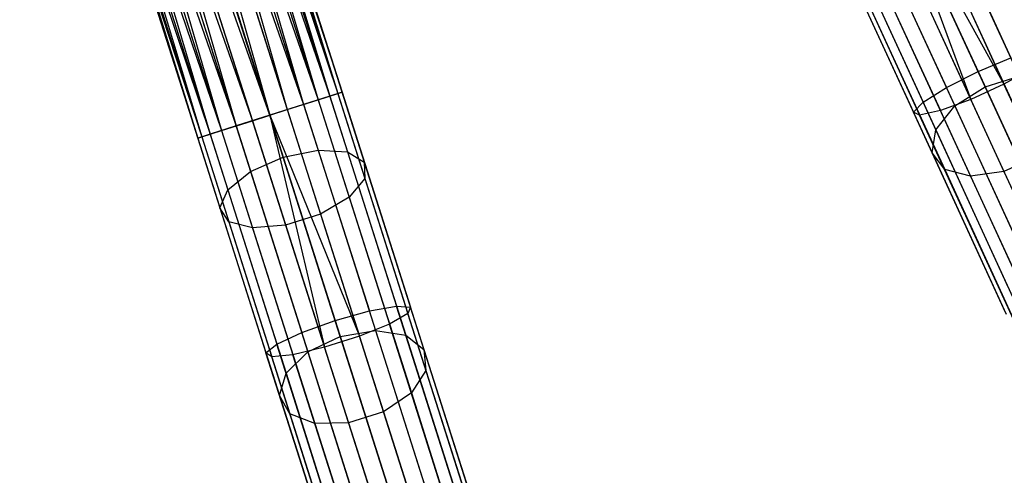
# Model space of a CAD drawing. Extents: x -91 to 92, y -91 to 92.
# Tile 173 of 256: x 18.33 to 31.23, y -71.54 to -65.56. Entities that reach past the tile are written whole.
import ezdxf

# ---------------------------------------------------------------- set-up
doc = ezdxf.new("R2010")
doc.units = 0
doc.header["$LTSCALE"] = 25.4
doc.layers.get('0').update_dxf_attribs({"linetype": 'CONTINUOUS'})

# ---------------------------------------------------------------- blocks, each defined once
blk = doc.blocks.new('NL2500012258_STL_2')
at = {"color": 0}
for p, q in [((112.151, -59.713, 26.751), (114.483, -67.043, 26.751)), ((112.151, -59.713, 26.751), (114.483, -67.043, 26.751)), ((112.151, -59.713, 28.249), (114.635, -66.995, 28.068)), ((112.151, -59.713, 28.249), (114.635, -66.995, 28.068)), ((112.151, -59.713, 28.249), (114.294, -67.103, 28.385)), ((112.151, -59.713, 28.249), (114.294, -67.103, 28.385)), ((112.303, -59.665, 26.932), (114.483, -67.043, 26.751)), ((112.303, -59.665, 26.932), (114.483, -67.043, 26.751)), ((112.303, -59.665, 26.932), (114.742, -66.961, 27.145)), ((112.303, -59.665, 26.932), (114.742, -66.961, 27.145)), ((112.303, -59.665, 28.068), (114.635, -66.995, 28.068)), ((112.303, -59.665, 28.068), (114.635, -66.995, 28.068)), ((112.41, -59.631, 27.145), (114.742, -66.961, 27.145)), ((112.41, -59.631, 27.145), (114.742, -66.961, 27.145)), ((112.41, -59.631, 27.855), (114.797, -66.943, 27.621)), ((112.41, -59.631, 27.855), (114.797, -66.943, 27.621)), ((112.41, -59.631, 27.855), (114.635, -66.995, 28.068)), ((112.41, -59.631, 27.855), (114.635, -66.995, 28.068)), ((112.465, -59.613, 27.379), (114.742, -66.961, 27.145)), ((112.465, -59.613, 27.379), (114.742, -66.961, 27.145)), ((112.465, -59.613, 27.379), (114.797, -66.943, 27.621)), ((112.465, -59.613, 27.379), (114.797, -66.943, 27.621)), ((112.465, -59.613, 27.621), (114.797, -66.943, 27.621)), ((112.465, -59.613, 27.621), (114.797, -66.943, 27.621)), ((111.747, -59.841, 26.529), (114.079, -67.171, 26.529)), ((111.747, -59.841, 26.529), (114.079, -67.171, 26.529)), ((111.747, -59.841, 28.471), (114.294, -67.103, 28.385)), ((111.747, -59.841, 28.471), (114.294, -67.103, 28.385)), ((111.747, -59.841, 28.471), (113.851, -67.244, 28.5)), ((111.747, -59.841, 28.471), (113.851, -67.244, 28.5)), ((111.962, -59.773, 26.615), (114.079, -67.171, 26.529)), ((111.962, -59.773, 26.615), (114.079, -67.171, 26.529)), ((111.962, -59.773, 26.615), (114.483, -67.043, 26.751)), ((111.962, -59.773, 26.615), (114.483, -67.043, 26.751)), ((111.962, -59.773, 28.385), (114.294, -67.103, 28.385)), ((111.962, -59.773, 28.385), (114.294, -67.103, 28.385)), ((111.291, -59.987, 28.471), (113.408, -67.385, 28.385)), ((113.851, -67.244, 28.5), (111.291, -59.987, 28.471)), ((111.291, -59.987, 28.471), (113.408, -67.385, 28.385)), ((111.291, -59.987, 26.529), (113.623, -67.317, 26.529)), ((111.291, -59.987, 26.529), (113.623, -67.317, 26.529)), ((113.851, -67.244, 28.5), (111.291, -59.987, 28.471)), ((111.519, -59.914, 26.5), (113.851, -67.244, 26.5)), ((111.519, -59.914, 26.5), (113.851, -67.244, 26.5)), ((111.519, -59.914, 28.5), (113.851, -67.244, 28.5)), ((111.519, -59.914, 28.5), (113.851, -67.244, 28.5)), ((110.887, -60.115, 28.249), (113.408, -67.385, 28.385)), ((110.887, -60.115, 28.249), (113.408, -67.385, 28.385)), ((110.887, -60.115, 28.249), (113.067, -67.494, 28.068)), ((110.887, -60.115, 28.249), (113.067, -67.494, 28.068)), ((110.887, -60.115, 26.751), (113.219, -67.445, 26.751)), ((110.887, -60.115, 26.751), (113.219, -67.445, 26.751)), ((111.076, -60.055, 28.385), (113.408, -67.385, 28.385)), ((111.076, -60.055, 28.385), (113.408, -67.385, 28.385)), ((111.076, -60.055, 26.615), (113.219, -67.445, 26.751)), ((111.076, -60.055, 26.615), (113.219, -67.445, 26.751)), ((111.076, -60.055, 26.615), (113.623, -67.317, 26.529)), ((111.076, -60.055, 26.615), (113.623, -67.317, 26.529)), ((110.573, -60.215, 27.621), (112.905, -67.545, 27.621)), ((110.573, -60.215, 27.621), (112.905, -67.545, 27.621)), ((110.573, -60.215, 27.379), (112.905, -67.545, 27.621)), ((110.573, -60.215, 27.379), (112.905, -67.545, 27.621)), ((110.573, -60.215, 27.379), (112.96, -67.527, 27.145)), ((110.573, -60.215, 27.379), (112.96, -67.527, 27.145)), ((110.628, -60.197, 27.855), (113.067, -67.494, 28.068)), ((110.628, -60.197, 27.855), (113.067, -67.494, 28.068)), ((110.628, -60.197, 27.855), (112.905, -67.545, 27.621)), ((110.628, -60.197, 27.855), (112.905, -67.545, 27.621)), ((110.628, -60.197, 27.145), (112.96, -67.527, 27.145)), ((110.628, -60.197, 27.145), (112.96, -67.527, 27.145)), ((110.735, -60.164, 28.068), (113.067, -67.494, 28.068)), ((110.735, -60.164, 28.068), (113.067, -67.494, 28.068)), ((110.735, -60.164, 26.932), (112.96, -67.527, 27.145)), ((110.735, -60.164, 26.932), (112.96, -67.527, 27.145)), ((110.735, -60.164, 26.932), (113.219, -67.445, 26.751)), ((110.735, -60.164, 26.932), (113.219, -67.445, 26.751)), ((122.374, -63.912, 28.385), (123.561, -66.492, 28.598)), ((122.374, -63.912, 28.385), (123.561, -66.492, 28.598)), ((121.952, -64.106, 26.5), (123.037, -67.037, 26.762)), ((121.952, -64.106, 26.5), (123.037, -67.037, 26.762)), ((121.952, -64.106, 26.5), (123.471, -66.837, 26.762)), ((121.952, -64.106, 26.5), (123.471, -66.837, 26.762)), ((121.952, -64.106, 28.5), (123.132, -66.671, 28.711)), ((121.952, -64.106, 28.5), (123.132, -66.671, 28.711)), ((122.169, -64.006, 26.529), (123.471, -66.837, 26.762)), ((122.169, -64.006, 26.529), (123.471, -66.837, 26.762)), ((121.734, -64.206, 26.529), (123.037, -67.037, 26.762)), ((121.734, -64.206, 26.529), (123.037, -67.037, 26.762)), ((121.349, -64.383, 26.751), (122.638, -67.184, 26.982)), ((121.349, -64.383, 26.751), (122.638, -67.184, 26.982)), ((121.529, -64.3, 28.385), (122.717, -66.88, 28.598)), ((121.529, -64.3, 28.385), (122.717, -66.88, 28.598)), ((121.102, -64.497, 27.145), (122.366, -67.244, 27.371)), ((121.102, -64.497, 27.145), (122.366, -67.244, 27.371)), ((121.204, -64.45, 28.068), (122.411, -67.073, 28.284)), ((121.204, -64.45, 28.068), (122.411, -67.073, 28.284)), ((122.636, -64.481, 174.709), (123.672, -66.734, 173.272)), ((122.636, -64.481, 174.709), (123.672, -66.734, 173.272)), ((121.05, -64.521, 27.621), (122.284, -67.204, 27.841)), ((121.05, -64.521, 27.621), (122.284, -67.204, 27.841)), ((123.223, -66.87, 173.177), (122.193, -64.63, 174.606)), ((123.223, -66.87, 173.177), (122.193, -64.63, 174.606)), ((121.792, -64.87, 174.709), (122.828, -67.123, 173.272)), ((121.792, -64.87, 174.709), (122.828, -67.123, 173.272)), ((114.045, -65.14, 176.063), (114.867, -67.724, 174.995)), ((114.045, -65.14, 176.063), (114.867, -67.724, 174.995)), ((121.524, -65.145, 174.995), (122.578, -67.435, 173.534)), ((121.524, -65.145, 174.995), (122.578, -67.435, 173.534)), ((114.026, -67.794, 174.606), (113.222, -65.268, 175.65)), ((114.026, -67.794, 174.606), (113.222, -65.268, 175.65)), ((113.676, -65.159, 175.76), (114.484, -67.701, 174.709)), ((113.676, -65.159, 175.76), (114.484, -67.701, 174.709)), ((114.247, -65.215, 176.49), (115.088, -67.858, 175.398)), ((114.247, -65.215, 176.49), (115.088, -67.858, 175.398)), ((114.235, -65.366, 176.944), (115.096, -68.073, 175.826)), ((114.235, -65.366, 176.944), (115.096, -68.073, 175.826)), ((121.451, -65.393, 175.398), (122.529, -67.736, 173.903)), ((121.451, -65.393, 175.398), (122.529, -67.736, 173.903)), ((122.769, -65.31, 176.381), (123.906, -67.781, 174.803)), ((122.769, -65.31, 176.381), (123.906, -67.781, 174.803)), ((112.79, -65.441, 175.76), (113.598, -67.983, 174.709)), ((112.79, -65.441, 175.76), (113.598, -67.983, 174.709)), ((122.334, -65.51, 176.381), (123.471, -67.981, 174.803)), ((122.334, -65.51, 176.381), (123.471, -67.981, 174.803)), ((112.477, -65.639, 176.063), (113.299, -68.223, 174.995)), ((112.477, -65.639, 176.063), (113.299, -68.223, 174.995)), ((114.011, -65.56, 177.321), (114.889, -68.318, 176.18)), ((114.011, -65.56, 177.321), (114.889, -68.318, 176.18)), ((121.59, -65.557, 175.826), (122.694, -67.956, 174.295)), ((121.59, -65.557, 175.826), (122.694, -67.956, 174.295)), ((121.909, -65.599, 176.18), (123.034, -68.044, 174.62)), ((121.909, -65.599, 176.18), (123.034, -68.044, 174.62)), ((113.627, -65.751, 177.533), (114.514, -68.539, 176.381)), ((113.627, -65.751, 177.533), (114.514, -68.539, 176.381)), ((112.355, -65.817, 176.49), (113.196, -68.46, 175.398)), ((112.355, -65.817, 176.49), (113.196, -68.46, 175.398)), ((113.171, -65.896, 177.533), (114.058, -68.684, 176.381)), ((113.171, -65.896, 177.533), (114.058, -68.684, 176.381)), ((112.453, -65.933, 176.944), (113.314, -68.64, 175.826)), ((112.453, -65.933, 176.944), (113.314, -68.64, 175.826)), ((112.747, -65.962, 177.321), (113.625, -68.721, 176.18)), ((112.747, -65.962, 177.321), (113.625, -68.721, 176.18)), ((123.132, -66.671, 28.711), (123.561, -66.492, 28.598)), ((123.132, -66.671, 28.711), (123.561, -66.492, 28.598)), ((122.717, -66.88, 28.598), (123.132, -66.671, 28.711)), ((122.717, -66.88, 28.598), (123.132, -66.671, 28.711)), ((123.132, -66.671, 28.711), (124.285, -69.179, 29.339)), ((123.132, -66.671, 28.711), (124.285, -69.179, 29.339)), ((123.843, -66.63, 26.982), (123.471, -66.837, 26.762)), ((123.843, -66.63, 26.982), (123.471, -66.837, 26.762)), ((123.223, -66.87, 173.177), (123.672, -66.734, 173.272)), ((123.223, -66.87, 173.177), (123.672, -66.734, 173.272)), ((114.483, -67.043, 26.751), (114.742, -66.961, 27.145)), ((114.483, -67.043, 26.751), (114.742, -66.961, 27.145)), ((114.797, -66.943, 27.621), (114.635, -66.995, 28.068)), ((114.797, -66.943, 27.621), (114.635, -66.995, 28.068)), ((114.742, -66.961, 27.145), (114.797, -66.943, 27.621)), ((114.742, -66.961, 27.145), (114.797, -66.943, 27.621)), ((114.742, -66.961, 27.145), (115.659, -69.843, 27.371)), ((114.742, -66.961, 27.145), (115.659, -69.843, 27.371)), ((114.797, -66.943, 27.621), (115.692, -69.758, 27.841)), ((114.797, -66.943, 27.621), (115.692, -69.758, 27.841)), ((122.411, -67.073, 28.284), (122.717, -66.88, 28.598)), ((122.411, -67.073, 28.284), (122.717, -66.88, 28.598)), ((123.877, -69.403, 29.23), (122.717, -66.88, 28.598)), ((123.877, -69.403, 29.23), (122.717, -66.88, 28.598)), ((122.828, -67.123, 173.272), (123.223, -66.87, 173.177)), ((122.828, -67.123, 173.272), (123.223, -66.87, 173.177)), ((123.471, -66.837, 26.762), (123.037, -67.037, 26.762)), ((123.471, -66.837, 26.762), (123.037, -67.037, 26.762)), ((124.153, -68.89, 171.396), (123.223, -66.87, 173.177)), ((124.153, -68.89, 171.396), (123.223, -66.87, 173.177)), ((124.745, -69.605, 27.455), (123.471, -66.837, 26.762)), ((124.745, -69.605, 27.455), (123.471, -66.837, 26.762)), ((114.079, -67.171, 26.529), (114.483, -67.043, 26.751)), ((114.079, -67.171, 26.529), (114.483, -67.043, 26.751)), ((114.635, -66.995, 28.068), (114.294, -67.103, 28.385)), ((114.635, -66.995, 28.068), (114.294, -67.103, 28.385)), ((114.483, -67.043, 26.751), (115.418, -69.981, 26.982)), ((114.483, -67.043, 26.751), (115.418, -69.981, 26.982)), ((114.635, -66.995, 28.068), (115.511, -69.746, 28.284)), ((114.635, -66.995, 28.068), (115.511, -69.746, 28.284)), ((122.284, -67.204, 27.841), (122.411, -67.073, 28.284)), ((122.284, -67.204, 27.841), (122.411, -67.073, 28.284)), ((123.591, -69.638, 28.926), (122.411, -67.073, 28.284)), ((123.591, -69.638, 28.926), (122.411, -67.073, 28.284)), ((123.037, -67.037, 26.762), (122.638, -67.184, 26.982)), ((123.037, -67.037, 26.762), (122.638, -67.184, 26.982)), ((124.31, -69.805, 27.455), (123.037, -67.037, 26.762)), ((124.31, -69.805, 27.455), (123.037, -67.037, 26.762)), ((114.294, -67.103, 28.385), (113.851, -67.244, 28.5)), ((114.294, -67.103, 28.385), (113.851, -67.244, 28.5)), ((113.851, -67.244, 26.5), (114.079, -67.171, 26.529)), ((113.851, -67.244, 26.5), (114.079, -67.171, 26.529)), ((114.079, -67.171, 26.529), (115.024, -70.141, 26.762)), ((114.079, -67.171, 26.529), (115.024, -70.141, 26.762)), ((114.294, -67.103, 28.385), (115.155, -69.81, 28.598)), ((114.294, -67.103, 28.385), (115.155, -69.81, 28.598)), ((122.366, -67.244, 27.371), (122.284, -67.204, 27.841)), ((123.492, -69.828, 28.498), (122.284, -67.204, 27.841)), ((122.366, -67.244, 27.371), (122.284, -67.204, 27.841)), ((123.492, -69.828, 28.498), (122.284, -67.204, 27.841)), ((122.638, -67.184, 26.982), (122.366, -67.244, 27.371)), ((122.638, -67.184, 26.982), (122.366, -67.244, 27.371)), ((122.578, -67.435, 173.534), (122.828, -67.123, 173.272)), ((122.578, -67.435, 173.534), (122.828, -67.123, 173.272)), ((123.898, -69.923, 27.668), (122.638, -67.184, 26.982)), ((123.898, -69.923, 27.668), (122.638, -67.184, 26.982)), ((122.828, -67.123, 173.272), (123.763, -69.155, 171.48)), ((122.828, -67.123, 173.272), (123.763, -69.155, 171.48)), ((113.219, -67.445, 26.751), (113.623, -67.317, 26.529)), ((113.219, -67.445, 26.751), (113.623, -67.317, 26.529)), ((113.851, -67.244, 28.5), (113.408, -67.385, 28.385)), ((113.851, -67.244, 28.5), (113.408, -67.385, 28.385)), ((113.623, -67.317, 26.529), (113.851, -67.244, 26.5)), ((113.623, -67.317, 26.529), (113.851, -67.244, 26.5)), ((113.623, -67.317, 26.529), (114.568, -70.286, 26.762)), ((113.623, -67.317, 26.529), (114.568, -70.286, 26.762)), ((113.851, -67.244, 26.5), (114.568, -70.286, 26.762)), ((113.851, -67.244, 26.5), (114.568, -70.286, 26.762)), ((113.851, -67.244, 26.5), (115.024, -70.141, 26.762)), ((113.851, -67.244, 26.5), (115.024, -70.141, 26.762)), ((113.851, -67.244, 28.5), (114.707, -69.934, 28.711)), ((113.851, -67.244, 28.5), (114.707, -69.934, 28.711)), ((123.602, -69.931, 28.044), (122.366, -67.244, 27.371)), ((123.602, -69.931, 28.044), (122.366, -67.244, 27.371)), ((112.96, -67.527, 27.145), (113.219, -67.445, 26.751)), ((112.96, -67.527, 27.145), (113.219, -67.445, 26.751)), ((113.408, -67.385, 28.385), (113.067, -67.494, 28.068)), ((113.408, -67.385, 28.385), (113.067, -67.494, 28.068)), ((113.219, -67.445, 26.751), (114.154, -70.383, 26.982)), ((113.219, -67.445, 26.751), (114.154, -70.383, 26.982)), ((113.408, -67.385, 28.385), (114.269, -70.092, 28.598)), ((113.408, -67.385, 28.385), (114.269, -70.092, 28.598)), ((122.529, -67.736, 173.903), (122.578, -67.435, 173.534)), ((122.529, -67.736, 173.903), (122.578, -67.435, 173.534)), ((122.578, -67.435, 173.534), (123.528, -69.501, 171.712)), ((122.578, -67.435, 173.534), (123.528, -69.501, 171.712)), ((113.067, -67.494, 28.068), (112.905, -67.545, 27.621)), ((113.067, -67.494, 28.068), (112.905, -67.545, 27.621)), ((112.905, -67.545, 27.621), (112.96, -67.527, 27.145)), ((112.905, -67.545, 27.621), (112.96, -67.527, 27.145)), ((112.905, -67.545, 27.621), (113.8, -70.36, 27.841)), ((112.905, -67.545, 27.621), (113.8, -70.36, 27.841)), ((112.96, -67.527, 27.145), (113.877, -70.41, 27.371)), ((112.96, -67.527, 27.145), (113.877, -70.41, 27.371)), ((113.067, -67.494, 28.068), (113.942, -70.245, 28.284)), ((113.067, -67.494, 28.068), (113.942, -70.245, 28.284)), ((114.026, -67.794, 174.606), (114.484, -67.701, 174.709)), ((114.026, -67.794, 174.606), (114.484, -67.701, 174.709)), ((114.484, -67.701, 174.709), (115.236, -70.064, 173.272)), ((114.484, -67.701, 174.709), (115.236, -70.064, 173.272)), ((114.484, -67.701, 174.709), (114.867, -67.724, 174.995)), ((114.484, -67.701, 174.709), (114.867, -67.724, 174.995)), ((114.867, -67.724, 174.995), (115.632, -70.126, 173.534)), ((114.867, -67.724, 174.995), (115.632, -70.126, 173.534)), ((114.867, -67.724, 174.995), (115.088, -67.858, 175.398)), ((114.867, -67.724, 174.995), (115.088, -67.858, 175.398)), ((122.694, -67.956, 174.295), (122.529, -67.736, 173.903)), ((122.529, -67.736, 173.903), (123.501, -69.85, 172.039)), ((122.529, -67.736, 173.903), (123.501, -69.85, 172.039)), ((122.694, -67.956, 174.295), (122.529, -67.736, 173.903)), ((113.598, -67.983, 174.709), (114.026, -67.794, 174.606)), ((113.598, -67.983, 174.709), (114.026, -67.794, 174.606)), ((114.773, -70.143, 173.177), (114.026, -67.794, 174.606)), ((114.773, -70.143, 173.177), (114.026, -67.794, 174.606)), ((115.088, -67.858, 175.398), (115.87, -70.316, 173.903)), ((115.088, -67.858, 175.398), (115.87, -70.316, 173.903)), ((115.088, -67.858, 175.398), (115.096, -68.073, 175.826)), ((115.088, -67.858, 175.398), (115.096, -68.073, 175.826)), ((123.906, -67.781, 174.803), (123.471, -67.981, 174.803)), ((123.906, -67.781, 174.803), (123.471, -67.981, 174.803)), ((113.299, -68.223, 174.995), (113.598, -67.983, 174.709)), ((113.299, -68.223, 174.995), (113.598, -67.983, 174.709)), ((113.598, -67.983, 174.709), (114.35, -70.346, 173.272)), ((113.598, -67.983, 174.709), (114.35, -70.346, 173.272)), ((123.034, -68.044, 174.62), (122.694, -67.956, 174.295)), ((122.694, -67.956, 174.295), (123.689, -70.12, 172.386)), ((122.694, -67.956, 174.295), (123.689, -70.12, 172.386)), ((123.034, -68.044, 174.62), (122.694, -67.956, 174.295)), ((123.471, -67.981, 174.803), (123.034, -68.044, 174.62)), ((123.471, -67.981, 174.803), (123.034, -68.044, 174.62)), ((123.471, -67.981, 174.803), (124.497, -70.211, 172.837)), ((123.471, -67.981, 174.803), (124.497, -70.211, 172.837)), ((115.096, -68.073, 175.826), (114.889, -68.318, 176.18)), ((115.096, -68.073, 175.826), (114.889, -68.318, 176.18)), ((115.096, -68.073, 175.826), (115.896, -70.589, 174.295)), ((115.096, -68.073, 175.826), (115.896, -70.589, 174.295)), ((123.034, -68.044, 174.62), (124.049, -70.25, 172.674)), ((123.034, -68.044, 174.62), (124.049, -70.25, 172.674)), ((113.196, -68.46, 175.398), (113.299, -68.223, 174.995)), ((113.196, -68.46, 175.398), (113.299, -68.223, 174.995)), ((113.299, -68.223, 174.995), (114.063, -70.625, 173.534)), ((113.299, -68.223, 174.995), (114.063, -70.625, 173.534)), ((114.889, -68.318, 176.18), (114.514, -68.539, 176.381)), ((114.889, -68.318, 176.18), (114.514, -68.539, 176.381)), ((114.889, -68.318, 176.18), (115.705, -70.884, 174.62)), ((114.889, -68.318, 176.18), (115.705, -70.884, 174.62)), ((113.314, -68.64, 175.826), (113.196, -68.46, 175.398)), ((113.196, -68.46, 175.398), (113.978, -70.918, 173.903)), ((113.196, -68.46, 175.398), (113.978, -70.918, 173.903)), ((113.314, -68.64, 175.826), (113.196, -68.46, 175.398)), ((113.625, -68.721, 176.18), (113.314, -68.64, 175.826)), ((113.314, -68.64, 175.826), (114.114, -71.156, 174.295)), ((113.314, -68.64, 175.826), (114.114, -71.156, 174.295)), ((113.625, -68.721, 176.18), (113.314, -68.64, 175.826)), ((114.514, -68.539, 176.381), (114.058, -68.684, 176.381)), ((114.514, -68.539, 176.381), (114.058, -68.684, 176.381)), ((114.514, -68.539, 176.381), (115.339, -71.132, 174.803)), ((114.514, -68.539, 176.381), (115.339, -71.132, 174.803)), ((114.058, -68.684, 176.381), (113.625, -68.721, 176.18)), ((114.058, -68.684, 176.381), (113.625, -68.721, 176.18)), ((113.625, -68.721, 176.18), (114.441, -71.286, 174.62)), ((113.625, -68.721, 176.18), (114.441, -71.286, 174.62)), ((114.058, -68.684, 176.381), (114.883, -71.277, 174.803)), ((114.058, -68.684, 176.381), (114.883, -71.277, 174.803)), ((115.155, -69.81, 28.598), (115.511, -69.746, 28.284)), ((115.155, -69.81, 28.598), (115.511, -69.746, 28.284)), ((115.511, -69.746, 28.284), (115.692, -69.758, 27.841)), ((116.366, -72.437, 28.926), (115.511, -69.746, 28.284)), ((116.366, -72.437, 28.926), (115.511, -69.746, 28.284)), ((115.511, -69.746, 28.284), (115.692, -69.758, 27.841)), ((115.692, -69.758, 27.841), (115.659, -69.843, 27.371)), ((115.692, -69.758, 27.841), (115.659, -69.843, 27.371)), ((116.568, -72.51, 28.498), (115.692, -69.758, 27.841)), ((116.568, -72.51, 28.498), (115.692, -69.758, 27.841)), ((114.707, -69.934, 28.711), (115.155, -69.81, 28.598)), ((114.707, -69.934, 28.711), (115.155, -69.81, 28.598)), ((115.997, -72.456, 29.23), (115.155, -69.81, 28.598)), ((115.997, -72.456, 29.23), (115.155, -69.81, 28.598)), ((115.659, -69.843, 27.371), (115.418, -69.981, 26.982)), ((115.659, -69.843, 27.371), (115.418, -69.981, 26.982)), ((116.555, -72.661, 28.044), (115.659, -69.843, 27.371)), ((116.555, -72.661, 28.044), (115.659, -69.843, 27.371)), ((114.269, -70.092, 28.598), (114.707, -69.934, 28.711)), ((114.269, -70.092, 28.598), (114.707, -69.934, 28.711)), ((114.707, -69.934, 28.711), (115.544, -72.565, 29.339)), ((114.707, -69.934, 28.711), (115.544, -72.565, 29.339)), ((115.418, -69.981, 26.982), (115.024, -70.141, 26.762)), ((115.418, -69.981, 26.982), (115.024, -70.141, 26.762)), ((116.331, -72.854, 27.668), (115.418, -69.981, 26.982)), ((116.331, -72.854, 27.668), (115.418, -69.981, 26.982)), ((113.942, -70.245, 28.284), (114.269, -70.092, 28.598)), ((113.942, -70.245, 28.284), (114.269, -70.092, 28.598)), ((115.111, -72.738, 29.23), (114.269, -70.092, 28.598)), ((115.111, -72.738, 29.23), (114.269, -70.092, 28.598)), ((114.35, -70.346, 173.272), (114.773, -70.143, 173.177)), ((114.35, -70.346, 173.272), (114.773, -70.143, 173.177)), ((115.024, -70.141, 26.762), (114.568, -70.286, 26.762)), ((115.024, -70.141, 26.762), (114.568, -70.286, 26.762)), ((114.773, -70.143, 173.177), (115.236, -70.064, 173.272)), ((114.773, -70.143, 173.177), (115.236, -70.064, 173.272)), ((115.447, -72.262, 171.396), (114.773, -70.143, 173.177)), ((115.447, -72.262, 171.396), (114.773, -70.143, 173.177)), ((115.947, -73.045, 27.455), (115.024, -70.141, 26.762)), ((115.947, -73.045, 27.455), (115.024, -70.141, 26.762)), ((115.236, -70.064, 173.272), (115.914, -72.196, 171.48)), ((115.236, -70.064, 173.272), (115.914, -72.196, 171.48)), ((115.236, -70.064, 173.272), (115.632, -70.126, 173.534)), ((115.236, -70.064, 173.272), (115.632, -70.126, 173.534)), ((115.632, -70.126, 173.534), (116.321, -72.293, 171.712)), ((115.632, -70.126, 173.534), (116.321, -72.293, 171.712)), ((115.632, -70.126, 173.534), (115.87, -70.316, 173.903)), ((115.632, -70.126, 173.534), (115.87, -70.316, 173.903)), ((113.8, -70.36, 27.841), (113.942, -70.245, 28.284)), ((113.8, -70.36, 27.841), (113.942, -70.245, 28.284)), ((114.798, -72.936, 28.926), (113.942, -70.245, 28.284)), ((114.798, -72.936, 28.926), (113.942, -70.245, 28.284)), ((114.568, -70.286, 26.762), (114.154, -70.383, 26.982)), ((114.568, -70.286, 26.762), (114.154, -70.383, 26.982)), ((115.491, -73.19, 27.455), (114.568, -70.286, 26.762)), ((115.491, -73.19, 27.455), (114.568, -70.286, 26.762)), ((115.87, -70.316, 173.903), (116.575, -72.533, 172.039)), ((115.87, -70.316, 173.903), (116.575, -72.533, 172.039)), ((115.87, -70.316, 173.903), (115.896, -70.589, 174.295)), ((115.87, -70.316, 173.903), (115.896, -70.589, 174.295)), ((113.877, -70.41, 27.371), (113.8, -70.36, 27.841)), ((114.676, -73.112, 28.498), (113.8, -70.36, 27.841)), ((113.877, -70.41, 27.371), (113.8, -70.36, 27.841)), ((114.676, -73.112, 28.498), (113.8, -70.36, 27.841)), ((114.154, -70.383, 26.982), (113.877, -70.41, 27.371)), ((114.154, -70.383, 26.982), (113.877, -70.41, 27.371)), ((114.773, -73.228, 28.044), (113.877, -70.41, 27.371)), ((114.773, -73.228, 28.044), (113.877, -70.41, 27.371)), ((114.063, -70.625, 173.534), (114.35, -70.346, 173.272)), ((114.063, -70.625, 173.534), (114.35, -70.346, 173.272)), ((115.068, -73.256, 27.668), (114.154, -70.383, 26.982)), ((115.068, -73.256, 27.668), (114.154, -70.383, 26.982)), ((114.35, -70.346, 173.272), (115.028, -72.478, 171.48)), ((114.35, -70.346, 173.272), (115.028, -72.478, 171.48)), ((113.978, -70.918, 173.903), (114.063, -70.625, 173.534)), ((113.978, -70.918, 173.903), (114.063, -70.625, 173.534)), ((114.063, -70.625, 173.534), (114.752, -72.792, 171.712)), ((114.063, -70.625, 173.534), (114.752, -72.792, 171.712)), ((115.896, -70.589, 174.295), (115.705, -70.884, 174.62)), ((115.896, -70.589, 174.295), (115.705, -70.884, 174.62)), ((115.896, -70.589, 174.295), (116.618, -72.859, 172.386)), ((115.896, -70.589, 174.295), (116.618, -72.859, 172.386)), ((114.114, -71.156, 174.295), (113.978, -70.918, 173.903)), ((113.978, -70.918, 173.903), (114.683, -73.135, 172.039)), ((113.978, -70.918, 173.903), (114.683, -73.135, 172.039)), ((114.114, -71.156, 174.295), (113.978, -70.918, 173.903)), ((115.705, -70.884, 174.62), (115.339, -71.132, 174.803)), ((115.705, -70.884, 174.62), (115.339, -71.132, 174.803)), ((115.705, -70.884, 174.62), (116.441, -73.198, 172.674)), ((115.705, -70.884, 174.62), (116.441, -73.198, 172.674)), ((114.441, -71.286, 174.62), (114.114, -71.156, 174.295)), ((114.114, -71.156, 174.295), (114.836, -73.426, 172.386)), ((114.114, -71.156, 174.295), (114.836, -73.426, 172.386)), ((114.441, -71.286, 174.62), (114.114, -71.156, 174.295)), ((115.339, -71.132, 174.803), (114.883, -71.277, 174.803)), ((115.339, -71.132, 174.803), (114.883, -71.277, 174.803)), ((115.339, -71.132, 174.803), (116.083, -73.471, 172.837)), ((115.339, -71.132, 174.803), (116.083, -73.471, 172.837)), ((114.883, -71.277, 174.803), (114.441, -71.286, 174.62)), ((114.883, -71.277, 174.803), (114.441, -71.286, 174.62)), ((114.441, -71.286, 174.62), (115.177, -73.6, 172.674)), ((114.441, -71.286, 174.62), (115.177, -73.6, 172.674)), ((114.883, -71.277, 174.803), (115.627, -73.616, 172.837)), ((114.883, -71.277, 174.803), (115.627, -73.616, 172.837))]:
    blk.add_line(p, q, dxfattribs=at)

msp = doc.modelspace()

# ---------------------------------------------------------------- block references
at = {"color": 0}
msp.add_blockref('NL2500012258_STL_2', (-92.243, 0.428, -1717), dxfattribs=at)

doc.saveas('drawing.dxf')
